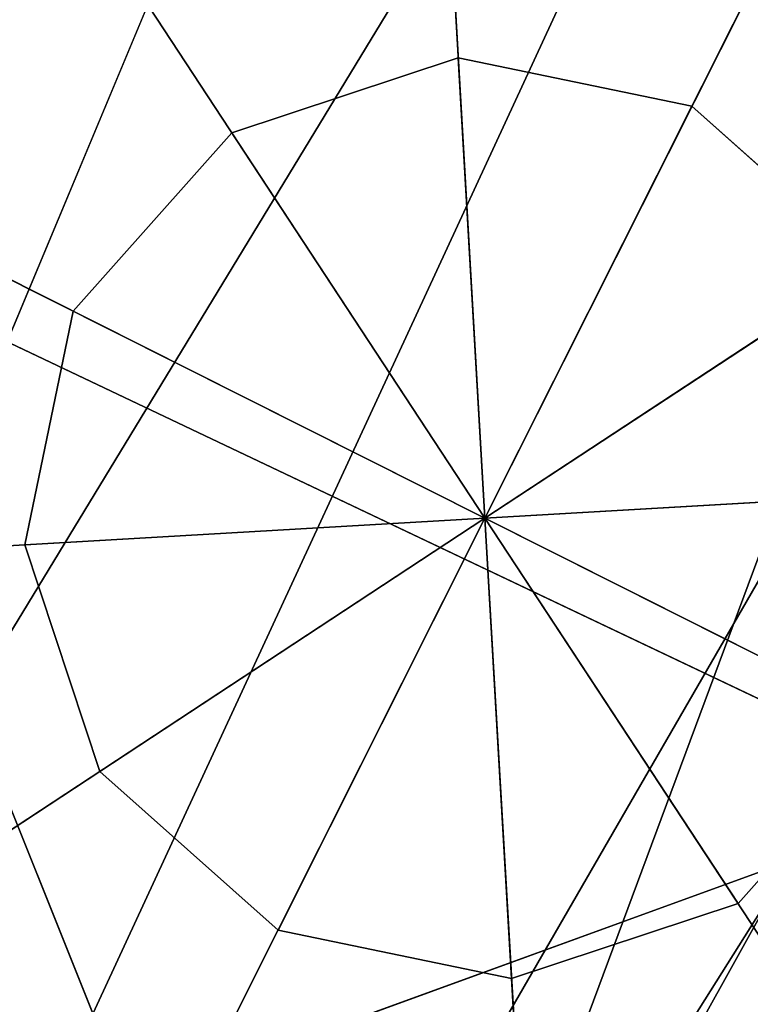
# Model space of a CAD drawing. Extents: x 420.2 to 475.6, y 0 to 55.
# Tile 205 of 256: x 449.8 to 450.6, y 31.4 to 32.5. Entities that reach past the tile are written whole.
import ezdxf

# ---------------------------------------------------------------- set-up
doc = ezdxf.new("R2010")
doc.units = 0
doc.header["$LTSCALE"] = 25.4
doc.layers.get('0').update_dxf_attribs({"color": 13, "linetype": 'CONTINUOUS'})

# ---------------------------------------------------------------- blocks, each defined once
blk = doc.blocks.new('EYE-L-8800-5455-5456-6841_')
at = {"color": 7}
for p, q in [((39.7196, 31.1882, 930.9923), (36.6748, 36.4575, 930.9923)), ((39.7196, 31.1882, 930.9923), (36.6748, 36.4575, 930.9923)), ((36.6748, 36.4575, 975.7923), (46.1469, 16.0057, 975.7923)), ((48.6844, 17.3848, 975.7923), (36.6748, 36.4575, 975.7923)), ((48.6844, 17.3848, 975.7923), (36.6748, 36.4575, 975.7923)), ((36.6748, 36.4575, 975.7923), (46.1469, 16.0057, 975.7923)), ((36.6748, 36.4575, 976.7923), (48.6844, 17.3848, 976.7923)), ((46.1469, 16.0057, 976.7923), (36.6748, 36.4575, 976.7923)), ((46.1469, 16.0057, 976.7923), (36.6748, 36.4575, 976.7923)), ((36.6748, 36.4575, 976.7923), (48.6844, 17.3848, 976.7923)), ((38.9204, 31.9902, 923.9923), (39.0071, 33.4876, 923.9923)), ((38.9204, 31.9902, 923.9923), (39.0071, 33.4876, 923.9923)), ((38.2467, 33.3304, 923.9923), (38.9204, 31.9902, 923.9923)), ((38.2467, 33.3304, 923.9923), (38.9204, 31.9902, 923.9923)), ((39.7442, 33.2437, 923.9923), (38.9204, 31.9902, 923.9923)), ((39.7442, 33.2437, 923.9923), (38.9204, 31.9902, 923.9923)), ((38.774, 33.2241, 111.1972), (38.1562, 31.682, 111.1972)), ((38.774, 33.2241, 111.1972), (38.1562, 31.682, 111.1972)), ((49.5137, 13.8486, 111.3072), (38.774, 33.2241, 111.3072)), ((49.5137, 13.8486, 111.3072), (38.774, 33.2241, 111.3072)), ((46.5172, 12.3924, 112.1072), (38.774, 33.2241, 112.1072)), ((46.5172, 12.3924, 112.1072), (38.774, 33.2241, 112.1072)), ((49.5137, 13.8486, 112.1072), (38.774, 33.2241, 112.1072)), ((49.5137, 13.8486, 112.1072), (38.774, 33.2241, 112.1072)), ((49.5137, 13.8486, 111.3072), (37.9717, 32.8272, 111.3072)), ((46.5172, 12.3924, 111.3072), (37.9717, 32.8272, 111.3072)), ((49.5137, 13.8486, 111.3072), (37.9717, 32.8272, 111.3072)), ((46.5172, 12.3924, 111.3072), (37.9717, 32.8272, 111.3072)), ((46.5172, 12.3924, 112.1072), (37.9717, 32.8272, 112.1072)), ((46.5172, 12.3924, 112.1072), (37.9717, 32.8272, 112.1072)), ((37.9717, 32.8272, 110.3972), (39.4417, 32.2928, 110.3972)), ((37.9717, 32.8272, 110.3972), (39.4417, 32.2928, 110.3972)), ((37.6669, 32.814, 923.9923), (38.9204, 31.9902, 923.9923)), ((37.6669, 32.814, 923.9923), (38.9204, 31.9902, 923.9923)), ((40.2606, 32.6638, 923.9923), (38.9204, 31.9902, 923.9923)), ((40.2606, 32.6638, 923.9923), (38.9204, 31.9902, 923.9923)), ((39.4417, 32.2928, 111.1972), (38.1562, 31.682, 111.1972)), ((38.1562, 31.682, 111.1972), (39.4417, 32.2928, 110.3972)), ((38.1562, 31.682, 111.1972), (39.4417, 32.2928, 110.3972)), ((38.1562, 31.682, 110.3972), (39.4417, 32.2928, 110.3972)), ((38.1562, 31.682, 110.3972), (39.4417, 32.2928, 110.3972)), ((39.4417, 32.2928, 111.1972), (38.1562, 31.682, 111.1972)), ((38.9204, 31.9902, 923.9923), (37.4229, 32.0768, 923.9923)), ((38.9204, 31.9902, 923.9923), (37.4229, 32.0768, 923.9923)), ((37.5802, 31.3165, 923.9923), (38.9204, 31.9902, 923.9923)), ((37.5802, 31.3165, 923.9923), (38.9204, 31.9902, 923.9923)), ((38.0966, 30.7366, 923.9923), (38.9204, 31.9902, 923.9923)), ((38.0966, 30.7366, 923.9923), (38.9204, 31.9902, 923.9923)), ((38.8338, 30.4927, 923.9923), (38.9204, 31.9902, 923.9923)), ((38.8338, 30.4927, 923.9923), (38.9204, 31.9902, 923.9923)), ((40.174, 31.1663, 923.9923), (38.9204, 31.9902, 923.9923)), ((38.9204, 31.9902, 923.9923), (40.4179, 31.9035, 923.9923)), ((40.174, 31.1663, 923.9923), (38.9204, 31.9902, 923.9923)), ((39.5941, 30.65, 923.9923), (38.9204, 31.9902, 923.9923)), ((39.5941, 30.65, 923.9923), (38.9204, 31.9902, 923.9923)), ((38.9204, 31.9902, 923.9923), (40.4179, 31.9035, 923.9923))]:
    blk.add_line(p, q, dxfattribs=at)
at = {"color": 0}
for p, q in [((38.9493, 32.4893, 925.9923), (38.6959, 32.4369, 924.9923)), ((38.6959, 32.4369, 924.9923), (38.9493, 32.4893, 924.9923)), ((38.9493, 32.4893, 925.9923), (38.6959, 32.4369, 924.9923)), ((38.9493, 32.4893, 925.9923), (38.6959, 32.4369, 925.9923)), ((38.6959, 32.4369, 924.9923), (38.9493, 32.4893, 924.9923)), ((38.9493, 32.4893, 925.9923), (38.6959, 32.4369, 925.9923)), ((38.9493, 32.4893, 924.9923), (38.9204, 31.9902, 924.9923)), ((38.9493, 32.4893, 924.9923), (38.9204, 31.9902, 924.9923)), ((38.9204, 31.9902, 925.9923), (38.9493, 32.4893, 925.9923)), ((38.9204, 31.9902, 925.9923), (38.9493, 32.4893, 925.9923)), ((39.195, 32.408, 925.9923), (38.9493, 32.4893, 924.9923)), ((38.9493, 32.4893, 924.9923), (39.195, 32.408, 924.9923)), ((39.195, 32.408, 925.9923), (38.9493, 32.4893, 924.9923)), ((39.195, 32.408, 925.9923), (38.9493, 32.4893, 925.9923)), ((38.9493, 32.4893, 925.9923), (38.9493, 32.4893, 924.9923)), ((38.9493, 32.4893, 925.9923), (38.9493, 32.4893, 924.9923)), ((38.9493, 32.4893, 924.9923), (39.195, 32.408, 924.9923)), ((39.195, 32.408, 925.9923), (38.9493, 32.4893, 925.9923)), ((38.6959, 32.4369, 925.9923), (38.5026, 32.2648, 924.9923)), ((38.5026, 32.2648, 924.9923), (38.6959, 32.4369, 924.9923)), ((38.6959, 32.4369, 925.9923), (38.5026, 32.2648, 924.9923)), ((38.6959, 32.4369, 925.9923), (38.5026, 32.2648, 925.9923)), ((38.5026, 32.2648, 924.9923), (38.6959, 32.4369, 924.9923)), ((38.6959, 32.4369, 925.9923), (38.5026, 32.2648, 925.9923)), ((38.6959, 32.4369, 925.9923), (38.6959, 32.4369, 924.9923)), ((38.6959, 32.4369, 925.9923), (38.6959, 32.4369, 924.9923)), ((38.6959, 32.4369, 924.9923), (38.9204, 31.9902, 924.9923)), ((38.6959, 32.4369, 924.9923), (38.9204, 31.9902, 924.9923)), ((38.6959, 32.4369, 925.9923), (38.9204, 31.9902, 925.9923)), ((38.6959, 32.4369, 925.9923), (38.9204, 31.9902, 925.9923)), ((38.9204, 31.9902, 924.9923), (39.195, 32.408, 924.9923)), ((38.9204, 31.9902, 924.9923), (39.195, 32.408, 924.9923)), ((39.195, 32.408, 925.9923), (38.9204, 31.9902, 925.9923)), ((39.195, 32.408, 925.9923), (38.9204, 31.9902, 925.9923)), ((39.3672, 32.2147, 925.9923), (39.195, 32.408, 924.9923)), ((39.195, 32.408, 924.9923), (39.3672, 32.2147, 924.9923)), ((39.3672, 32.2147, 925.9923), (39.195, 32.408, 924.9923)), ((39.3672, 32.2147, 925.9923), (39.195, 32.408, 925.9923)), ((39.195, 32.408, 925.9923), (39.195, 32.408, 924.9923)), ((39.195, 32.408, 925.9923), (39.195, 32.408, 924.9923)), ((39.195, 32.408, 924.9923), (39.3672, 32.2147, 924.9923)), ((39.3672, 32.2147, 925.9923), (39.195, 32.408, 925.9923)), ((38.5026, 32.2648, 925.9923), (38.4213, 32.019, 924.9923)), ((38.4213, 32.019, 924.9923), (38.5026, 32.2648, 924.9923)), ((38.5026, 32.2648, 925.9923), (38.4213, 32.019, 924.9923)), ((38.5026, 32.2648, 925.9923), (38.4213, 32.019, 925.9923)), ((38.4213, 32.019, 924.9923), (38.5026, 32.2648, 924.9923)), ((38.5026, 32.2648, 925.9923), (38.4213, 32.019, 925.9923)), ((38.5026, 32.2648, 925.9923), (38.5026, 32.2648, 924.9923)), ((38.5026, 32.2648, 925.9923), (38.5026, 32.2648, 924.9923)), ((38.5026, 32.2648, 924.9923), (38.9204, 31.9902, 924.9923)), ((38.5026, 32.2648, 924.9923), (38.9204, 31.9902, 924.9923)), ((38.5026, 32.2648, 925.9923), (38.9204, 31.9902, 925.9923)), ((38.5026, 32.2648, 925.9923), (38.9204, 31.9902, 925.9923)), ((39.3672, 32.2147, 924.9923), (38.9204, 31.9902, 924.9923)), ((39.3672, 32.2147, 924.9923), (38.9204, 31.9902, 924.9923)), ((39.3672, 32.2147, 925.9923), (38.9204, 31.9902, 925.9923)), ((39.3672, 32.2147, 925.9923), (38.9204, 31.9902, 925.9923)), ((38.4213, 32.019, 925.9923), (38.4213, 32.019, 924.9923)), ((38.4213, 32.019, 925.9923), (38.4213, 32.019, 924.9923)), ((38.4213, 32.019, 925.9923), (38.4737, 31.7656, 924.9923)), ((38.4737, 31.7656, 924.9923), (38.4213, 32.019, 924.9923)), ((38.4213, 32.019, 925.9923), (38.4737, 31.7656, 924.9923)), ((38.4213, 32.019, 925.9923), (38.4737, 31.7656, 925.9923)), ((38.4213, 32.019, 924.9923), (38.9204, 31.9902, 924.9923)), ((38.4213, 32.019, 924.9923), (38.9204, 31.9902, 924.9923)), ((38.4737, 31.7656, 924.9923), (38.4213, 32.019, 924.9923)), ((38.9204, 31.9902, 925.9923), (38.4213, 32.019, 925.9923)), ((38.4213, 32.019, 925.9923), (38.4737, 31.7656, 925.9923)), ((38.9204, 31.9902, 925.9923), (38.4213, 32.019, 925.9923)), ((38.4737, 31.7656, 924.9923), (38.9204, 31.9902, 924.9923)), ((38.4737, 31.7656, 924.9923), (38.9204, 31.9902, 924.9923)), ((38.4737, 31.7656, 925.9923), (38.9204, 31.9902, 925.9923)), ((38.4737, 31.7656, 925.9923), (38.9204, 31.9902, 925.9923)), ((38.9204, 31.9902, 924.9923), (38.6458, 31.5723, 924.9923)), ((38.9204, 31.9902, 924.9923), (38.6458, 31.5723, 924.9923)), ((38.6458, 31.5723, 925.9923), (38.9204, 31.9902, 925.9923)), ((38.6458, 31.5723, 925.9923), (38.9204, 31.9902, 925.9923)), ((38.8915, 31.491, 924.9923), (38.9204, 31.9902, 924.9923)), ((38.8915, 31.491, 924.9923), (38.9204, 31.9902, 924.9923)), ((38.8915, 31.491, 925.9923), (38.9204, 31.9902, 925.9923)), ((38.8915, 31.491, 925.9923), (38.9204, 31.9902, 925.9923)), ((39.4196, 31.9613, 924.9923), (38.9204, 31.9902, 924.9923)), ((38.9204, 31.9902, 924.9923), (39.3383, 31.7156, 924.9923)), ((39.4196, 31.9613, 924.9923), (38.9204, 31.9902, 924.9923)), ((39.145, 31.5434, 924.9923), (38.9204, 31.9902, 924.9923)), ((39.145, 31.5434, 924.9923), (38.9204, 31.9902, 924.9923)), ((38.9204, 31.9902, 924.9923), (39.3383, 31.7156, 924.9923)), ((39.3383, 31.7156, 925.9923), (38.9204, 31.9902, 925.9923)), ((38.9204, 31.9902, 925.9923), (39.4196, 31.9613, 925.9923)), ((39.3383, 31.7156, 925.9923), (38.9204, 31.9902, 925.9923)), ((39.145, 31.5434, 925.9923), (38.9204, 31.9902, 925.9923)), ((39.145, 31.5434, 925.9923), (38.9204, 31.9902, 925.9923)), ((38.9204, 31.9902, 925.9923), (39.4196, 31.9613, 925.9923)), ((38.4737, 31.7656, 925.9923), (38.4737, 31.7656, 924.9923)), ((38.4737, 31.7656, 925.9923), (38.4737, 31.7656, 924.9923)), ((38.4737, 31.7656, 925.9923), (38.6458, 31.5723, 924.9923)), ((38.6458, 31.5723, 924.9923), (38.4737, 31.7656, 924.9923)), ((38.4737, 31.7656, 925.9923), (38.6458, 31.5723, 924.9923)), ((38.4737, 31.7656, 925.9923), (38.6458, 31.5723, 925.9923)), ((38.6458, 31.5723, 924.9923), (38.4737, 31.7656, 924.9923)), ((38.4737, 31.7656, 925.9923), (38.6458, 31.5723, 925.9923)), ((39.145, 31.5434, 925.9923), (39.3383, 31.7156, 924.9923)), ((39.3383, 31.7156, 924.9923), (39.145, 31.5434, 924.9923)), ((39.145, 31.5434, 925.9923), (39.3383, 31.7156, 924.9923)), ((39.145, 31.5434, 925.9923), (39.3383, 31.7156, 925.9923)), ((39.3383, 31.7156, 924.9923), (39.145, 31.5434, 924.9923)), ((39.145, 31.5434, 925.9923), (39.3383, 31.7156, 925.9923)), ((38.6458, 31.5723, 925.9923), (38.6458, 31.5723, 924.9923)), ((38.6458, 31.5723, 925.9923), (38.6458, 31.5723, 924.9923)), ((38.6458, 31.5723, 925.9923), (38.8915, 31.491, 924.9923)), ((38.8915, 31.491, 924.9923), (38.6458, 31.5723, 924.9923)), ((38.6458, 31.5723, 925.9923), (38.8915, 31.491, 924.9923)), ((38.6458, 31.5723, 925.9923), (38.8915, 31.491, 925.9923)), ((38.8915, 31.491, 924.9923), (38.6458, 31.5723, 924.9923)), ((38.6458, 31.5723, 925.9923), (38.8915, 31.491, 925.9923)), ((38.8915, 31.491, 925.9923), (39.145, 31.5434, 924.9923)), ((39.145, 31.5434, 924.9923), (38.8915, 31.491, 924.9923)), ((38.8915, 31.491, 925.9923), (39.145, 31.5434, 924.9923)), ((38.8915, 31.491, 925.9923), (39.145, 31.5434, 925.9923)), ((39.145, 31.5434, 924.9923), (38.8915, 31.491, 924.9923)), ((38.8915, 31.491, 925.9923), (39.145, 31.5434, 925.9923)), ((39.145, 31.5434, 924.9923), (39.145, 31.5434, 925.9923)), ((39.145, 31.5434, 924.9923), (39.145, 31.5434, 925.9923)), ((38.8915, 31.491, 925.9923), (38.8915, 31.491, 924.9923)), ((38.8915, 31.491, 925.9923), (38.8915, 31.491, 924.9923))]:
    blk.add_line(p, q, dxfattribs=at)
at = {"color": 7}
mesh = blk.add_polyface(dxfattribs=at)
corners = [(41.7606, 33.1152, 930.9923), (36.6748, 36.4575, 930.9923), (40.8527, 32.0324, 930.9923)]
mesh.append_faces([[corners[k] for k in face] for face in [(0, 1, 2)]], dxfattribs={"color": 7})
mesh = blk.add_polyface(dxfattribs=at)
corners = [(38.4224, 30.628, 930.9923), (36.6748, 36.4575, 930.9923), (37.0309, 30.3821, 930.9923)]
mesh.append_faces([[corners[k] for k in face] for face in [(0, 1, 2)]], dxfattribs={"color": 7})
mesh = blk.add_polyface(dxfattribs=at)
corners = [(39.7196, 31.1882, 930.9923), (36.6748, 36.4575, 930.9923), (38.4224, 30.628, 930.9923)]
mesh.append_faces([[corners[k] for k in face] for face in [(0, 1, 2)]], dxfattribs={"color": 7})
mesh = blk.add_polyface(dxfattribs=at)
corners = [(40.8527, 32.0324, 930.9923), (36.6748, 36.4575, 930.9923), (39.7196, 31.1882, 930.9923)]
mesh.append_faces([[corners[k] for k in face] for face in [(0, 1, 2)]], dxfattribs={"color": 7})
mesh = blk.add_polyface(dxfattribs=at)
corners = [(46.1469, 16.0057, 975.7923), (43.4538, 14.9623, 975.7923), (36.6748, 36.4575, 975.7923)]
mesh.append_faces([[corners[k] for k in face] for face in [(0, 1, 2)]], dxfattribs={"color": 7})
mesh = blk.add_polyface(dxfattribs=at)
corners = [(43.4538, 14.9623, 975.7923), (40.6494, 14.2719, 975.7923), (36.6748, 36.4575, 975.7923)]
mesh.append_faces([[corners[k] for k in face] for face in [(0, 1, 2)]], dxfattribs={"color": 7})
mesh = blk.add_polyface(dxfattribs=at)
corners = [(40.6494, 14.2719, 975.7923), (37.7797, 13.9458, 975.7923), (36.6748, 36.4575, 975.7923)]
mesh.append_faces([[corners[k] for k in face] for face in [(0, 1, 2)]], dxfattribs={"color": 7})
mesh = blk.add_polyface(dxfattribs=at)
corners = [(53.1295, 21.0549, 975.7923), (51.0248, 19.0772, 975.7923), (36.6748, 36.4575, 975.7923)]
mesh.append_faces([[corners[k] for k in face] for face in [(0, 1, 2)]], dxfattribs={"color": 7})
mesh = blk.add_polyface(dxfattribs=at)
corners = [(51.0248, 19.0772, 975.7923), (48.6844, 17.3848, 975.7923), (36.6748, 36.4575, 975.7923)]
mesh.append_faces([[corners[k] for k in face] for face in [(0, 1, 2)]], dxfattribs={"color": 7})
mesh = blk.add_polyface(dxfattribs=at)
corners = [(48.6844, 17.3848, 975.7923), (46.1469, 16.0057, 975.7923), (36.6748, 36.4575, 975.7923)]
mesh.append_faces([[corners[k] for k in face] for face in [(0, 1, 2)]], dxfattribs={"color": 7})
mesh = blk.add_polyface(dxfattribs=at)
corners = [(57.7071, 28.3555, 975.7923), (56.4983, 25.7325, 975.7923), (36.6748, 36.4575, 975.7923)]
mesh.append_faces([[corners[k] for k in face] for face in [(0, 1, 2)]], dxfattribs={"color": 7})
mesh = blk.add_polyface(dxfattribs=at)
corners = [(56.4983, 25.7325, 975.7923), (54.9641, 23.2855, 975.7923), (36.6748, 36.4575, 975.7923)]
mesh.append_faces([[corners[k] for k in face] for face in [(0, 1, 2)]], dxfattribs={"color": 7})
mesh = blk.add_polyface(dxfattribs=at)
corners = [(54.9641, 23.2855, 975.7923), (53.1295, 21.0549, 975.7923), (36.6748, 36.4575, 975.7923)]
mesh.append_faces([[corners[k] for k in face] for face in [(0, 1, 2)]], dxfattribs={"color": 7})
mesh = blk.add_polyface(dxfattribs=at)
corners = [(59.0743, 33.9554, 975.7923), (58.5704, 31.1115, 975.7923), (36.6748, 36.4575, 975.7923)]
mesh.append_faces([[corners[k] for k in face] for face in [(0, 1, 2)]], dxfattribs={"color": 7})
mesh = blk.add_polyface(dxfattribs=at)
corners = [(58.5704, 31.1115, 975.7923), (57.7071, 28.3555, 975.7923), (36.6748, 36.4575, 975.7923)]
mesh.append_faces([[corners[k] for k in face] for face in [(0, 1, 2)]], dxfattribs={"color": 7})
mesh = blk.add_polyface(dxfattribs=at)
corners = [(59.0743, 33.9554, 976.7923), (36.6748, 36.4575, 976.7923), (58.5704, 31.1115, 976.7923)]
mesh.append_faces([[corners[k] for k in face] for face in [(0, 1, 2)]], dxfattribs={"color": 7})
mesh = blk.add_polyface(dxfattribs=at)
corners = [(56.4983, 25.7325, 976.7923), (36.6748, 36.4575, 976.7923), (54.9641, 23.2855, 976.7923)]
mesh.append_faces([[corners[k] for k in face] for face in [(0, 1, 2)]], dxfattribs={"color": 7})
mesh = blk.add_polyface(dxfattribs=at)
corners = [(57.7071, 28.3555, 976.7923), (36.6748, 36.4575, 976.7923), (56.4983, 25.7325, 976.7923)]
mesh.append_faces([[corners[k] for k in face] for face in [(0, 1, 2)]], dxfattribs={"color": 7})
mesh = blk.add_polyface(dxfattribs=at)
corners = [(58.5704, 31.1115, 976.7923), (36.6748, 36.4575, 976.7923), (57.7071, 28.3555, 976.7923)]
mesh.append_faces([[corners[k] for k in face] for face in [(0, 1, 2)]], dxfattribs={"color": 7})
mesh = blk.add_polyface(dxfattribs=at)
corners = [(51.0248, 19.0772, 976.7923), (36.6748, 36.4575, 976.7923), (48.6844, 17.3848, 976.7923)]
mesh.append_faces([[corners[k] for k in face] for face in [(0, 1, 2)]], dxfattribs={"color": 7})
mesh = blk.add_polyface(dxfattribs=at)
corners = [(53.1295, 21.0549, 976.7923), (36.6748, 36.4575, 976.7923), (51.0248, 19.0772, 976.7923)]
mesh.append_faces([[corners[k] for k in face] for face in [(0, 1, 2)]], dxfattribs={"color": 7})
mesh = blk.add_polyface(dxfattribs=at)
corners = [(54.9641, 23.2855, 976.7923), (36.6748, 36.4575, 976.7923), (53.1295, 21.0549, 976.7923)]
mesh.append_faces([[corners[k] for k in face] for face in [(0, 1, 2)]], dxfattribs={"color": 7})
mesh = blk.add_polyface(dxfattribs=at)
corners = [(43.4538, 14.9623, 976.7923), (36.6748, 36.4575, 976.7923), (40.6494, 14.2719, 976.7923)]
mesh.append_faces([[corners[k] for k in face] for face in [(0, 1, 2)]], dxfattribs={"color": 7})
mesh = blk.add_polyface(dxfattribs=at)
corners = [(46.1469, 16.0057, 976.7923), (36.6748, 36.4575, 976.7923), (43.4538, 14.9623, 976.7923)]
mesh.append_faces([[corners[k] for k in face] for face in [(0, 1, 2)]], dxfattribs={"color": 7})
mesh = blk.add_polyface(dxfattribs=at)
corners = [(48.6844, 17.3848, 976.7923), (36.6748, 36.4575, 976.7923), (46.1469, 16.0057, 976.7923)]
mesh.append_faces([[corners[k] for k in face] for face in [(0, 1, 2)]], dxfattribs={"color": 7})
mesh = blk.add_polyface(dxfattribs=at)
corners = [(40.6494, 14.2719, 976.7923), (36.6748, 36.4575, 976.7923), (37.7797, 13.9458, 976.7923)]
mesh.append_faces([[corners[k] for k in face] for face in [(0, 1, 2)]], dxfattribs={"color": 7})
mesh = blk.add_polyface(dxfattribs=at)
corners = [(52.2995, 15.676, 111.3072), (38.774, 33.2241, 111.3072), (39.463, 33.7954, 111.3072)]
mesh.append_faces([[corners[k] for k in face] for face in [(0, 1, 2)]], dxfattribs={"color": 7})
mesh = blk.add_polyface(dxfattribs=at)
corners = [(52.2995, 15.676, 112.1072), (39.463, 33.7954, 112.1072), (38.774, 33.2241, 112.1072)]
mesh.append_faces([[corners[k] for k in face] for face in [(0, 1, 2)]], dxfattribs={"color": 7})
mesh = blk.add_polyface(dxfattribs=at)
corners = [(39.463, 33.7954, 111.1972), (38.774, 33.2241, 111.1972), (39.4417, 32.2928, 111.1972)]
mesh.append_faces([[corners[k] for k in face] for face in [(0, 1, 2)]], dxfattribs={"color": 7})
mesh = blk.add_polyface(dxfattribs=at)
corners = [(39.0071, 33.4876, 923.9923), (38.9204, 31.9902, 923.9923), (38.2467, 33.3304, 923.9923)]
mesh.append_faces([[corners[k] for k in face] for face in [(0, 1, 2)]], dxfattribs={"color": 7})
mesh = blk.add_polyface(dxfattribs=at)
corners = [(39.7442, 33.2437, 923.9923), (38.9204, 31.9902, 923.9923), (39.0071, 33.4876, 923.9923)]
mesh.append_faces([[corners[k] for k in face] for face in [(0, 1, 2)]], dxfattribs={"color": 7})
mesh = blk.add_polyface(dxfattribs=at)
corners = [(38.9204, 31.9902, 923.9923), (37.6669, 32.814, 923.9923), (38.2467, 33.3304, 923.9923)]
mesh.append_faces([[corners[k] for k in face] for face in [(0, 1, 2)]], dxfattribs={"color": 7})
mesh = blk.add_polyface(dxfattribs=at)
corners = [(40.5029, 33.241, 110.3972), (39.4417, 32.2928, 110.3972), (38.774, 33.2241, 110.3972)]
mesh.append_faces([[corners[k] for k in face] for face in [(0, 1, 2)]], dxfattribs={"color": 7})
mesh = blk.add_polyface(dxfattribs=at)
corners = [(40.2606, 32.6638, 923.9923), (38.9204, 31.9902, 923.9923), (39.7442, 33.2437, 923.9923)]
mesh.append_faces([[corners[k] for k in face] for face in [(0, 1, 2)]], dxfattribs={"color": 7})
mesh = blk.add_polyface(dxfattribs=at)
corners = [(49.5137, 13.8486, 111.3072), (37.9717, 32.8272, 111.3072), (38.774, 33.2241, 111.3072)]
mesh.append_faces([[corners[k] for k in face] for face in [(0, 1, 2)]], dxfattribs={"color": 7})
mesh = blk.add_polyface(dxfattribs=at)
corners = [(46.5172, 12.3924, 112.1072), (38.774, 33.2241, 112.1072), (37.9717, 32.8272, 112.1072)]
mesh.append_faces([[corners[k] for k in face] for face in [(0, 1, 2)]], dxfattribs={"color": 7})
mesh = blk.add_polyface(dxfattribs=at)
corners = [(39.4417, 32.2928, 110.3972), (37.9717, 32.8272, 110.3972), (38.774, 33.2241, 110.3972)]
mesh.append_faces([[corners[k] for k in face] for face in [(0, 1, 2)]], dxfattribs={"color": 7})
mesh = blk.add_polyface(dxfattribs=at)
corners = [(38.774, 33.2241, 111.1972), (37.9717, 32.8272, 111.1972), (38.1562, 31.682, 111.1972)]
mesh.append_faces([[corners[k] for k in face] for face in [(0, 1, 2)]], dxfattribs={"color": 7})
mesh = blk.add_polyface(dxfattribs=at)
corners = [(39.4417, 32.2928, 111.1972), (38.774, 33.2241, 111.1972), (38.1562, 31.682, 111.1972)]
mesh.append_faces([[corners[k] for k in face] for face in [(0, 1, 2)]], dxfattribs={"color": 7})
mesh = blk.add_polyface(dxfattribs=at)
corners = [(52.2995, 15.676, 111.3072), (49.5137, 13.8486, 111.3072), (38.774, 33.2241, 111.3072)]
mesh.append_faces([[corners[k] for k in face] for face in [(0, 1, 2)]], dxfattribs={"color": 7})
mesh = blk.add_polyface(dxfattribs=at)
corners = [(49.5137, 13.8486, 112.1072), (38.774, 33.2241, 112.1072), (46.5172, 12.3924, 112.1072)]
mesh.append_faces([[corners[k] for k in face] for face in [(0, 1, 2)]], dxfattribs={"color": 7})
mesh = blk.add_polyface(dxfattribs=at)
corners = [(52.2995, 15.676, 112.1072), (38.774, 33.2241, 112.1072), (49.5137, 13.8486, 112.1072)]
mesh.append_faces([[corners[k] for k in face] for face in [(0, 1, 2)]], dxfattribs={"color": 7})
mesh = blk.add_polyface(dxfattribs=at)
corners = [(43.359, 11.3314, 111.3072), (37.0996, 32.626, 111.3072), (37.9717, 32.8272, 111.3072)]
mesh.append_faces([[corners[k] for k in face] for face in [(0, 1, 2)]], dxfattribs={"color": 7})
mesh = blk.add_polyface(dxfattribs=at)
corners = [(43.359, 11.3314, 112.1072), (37.9717, 32.8272, 112.1072), (37.0996, 32.626, 112.1072)]
mesh.append_faces([[corners[k] for k in face] for face in [(0, 1, 2)]], dxfattribs={"color": 7})
mesh = blk.add_polyface(dxfattribs=at)
corners = [(49.5137, 13.8486, 111.3072), (46.5172, 12.3924, 111.3072), (37.9717, 32.8272, 111.3072)]
mesh.append_faces([[corners[k] for k in face] for face in [(0, 1, 2)]], dxfattribs={"color": 7})
mesh = blk.add_polyface(dxfattribs=at)
corners = [(46.5172, 12.3924, 111.3072), (43.359, 11.3314, 111.3072), (37.9717, 32.8272, 111.3072)]
mesh.append_faces([[corners[k] for k in face] for face in [(0, 1, 2)]], dxfattribs={"color": 7})
mesh = blk.add_polyface(dxfattribs=at)
corners = [(46.5172, 12.3924, 112.1072), (37.9717, 32.8272, 112.1072), (43.359, 11.3314, 112.1072)]
mesh.append_faces([[corners[k] for k in face] for face in [(0, 1, 2)]], dxfattribs={"color": 7})
mesh = blk.add_polyface(dxfattribs=at)
corners = [(39.4417, 32.2928, 110.3972), (38.1562, 31.682, 110.3972), (37.9717, 32.8272, 110.3972)]
mesh.append_faces([[corners[k] for k in face] for face in [(0, 1, 2)]], dxfattribs={"color": 7})
mesh = blk.add_polyface(dxfattribs=at)
corners = [(38.9204, 31.9902, 923.9923), (37.4229, 32.0768, 923.9923), (37.6669, 32.814, 923.9923)]
mesh.append_faces([[corners[k] for k in face] for face in [(0, 1, 2)]], dxfattribs={"color": 7})
mesh = blk.add_polyface(dxfattribs=at)
corners = [(40.4179, 31.9035, 923.9923), (38.9204, 31.9902, 923.9923), (40.2606, 32.6638, 923.9923)]
mesh.append_faces([[corners[k] for k in face] for face in [(0, 1, 2)]], dxfattribs={"color": 7})
mesh = blk.add_polyface(dxfattribs=at)
corners = [(40.0911, 10.6829, 111.3072), (36.767, 10.4577, 111.3072), (37.0996, 32.626, 111.3072)]
mesh.append_faces([[corners[k] for k in face] for face in [(0, 1, 2)]], dxfattribs={"color": 7})
mesh = blk.add_polyface(dxfattribs=at)
corners = [(40.0911, 10.6829, 112.1072), (37.0996, 32.626, 112.1072), (36.767, 10.4577, 112.1072)]
mesh.append_faces([[corners[k] for k in face] for face in [(0, 1, 2)]], dxfattribs={"color": 7})
mesh = blk.add_polyface(dxfattribs=at)
corners = [(43.359, 11.3314, 111.3072), (40.0911, 10.6829, 111.3072), (37.0996, 32.626, 111.3072)]
mesh.append_faces([[corners[k] for k in face] for face in [(0, 1, 2)]], dxfattribs={"color": 7})
mesh = blk.add_polyface(dxfattribs=at)
corners = [(43.359, 11.3314, 112.1072), (37.0996, 32.626, 112.1072), (40.0911, 10.6829, 112.1072)]
mesh.append_faces([[corners[k] for k in face] for face in [(0, 1, 2)]], dxfattribs={"color": 7})
at = {"color": 0}
mesh = blk.add_polyface(dxfattribs=at)
corners = [(38.9493, 32.4893, 925.9923), (38.6959, 32.4369, 924.9923), (38.9493, 32.4893, 924.9923)]
mesh.append_faces([[corners[k] for k in face] for face in [(0, 1, 2)]], dxfattribs={"color": 0})
mesh = blk.add_polyface(dxfattribs=at)
corners = [(38.6959, 32.4369, 925.9923), (38.6959, 32.4369, 924.9923), (38.9493, 32.4893, 925.9923)]
mesh.append_faces([[corners[k] for k in face] for face in [(0, 1, 2)]], dxfattribs={"color": 0})
mesh = blk.add_polyface(dxfattribs=at)
corners = [(38.9493, 32.4893, 924.9923), (38.6959, 32.4369, 924.9923), (38.9204, 31.9902, 924.9923)]
mesh.append_faces([[corners[k] for k in face] for face in [(0, 1, 2)]], dxfattribs={"color": 0})
mesh = blk.add_polyface(dxfattribs=at)
corners = [(38.9493, 32.4893, 925.9923), (38.9204, 31.9902, 925.9923), (38.6959, 32.4369, 925.9923)]
mesh.append_faces([[corners[k] for k in face] for face in [(0, 1, 2)]], dxfattribs={"color": 0})
mesh = blk.add_polyface(dxfattribs=at)
corners = [(39.195, 32.408, 924.9923), (38.9493, 32.4893, 924.9923), (38.9204, 31.9902, 924.9923)]
mesh.append_faces([[corners[k] for k in face] for face in [(0, 1, 2)]], dxfattribs={"color": 0})
mesh = blk.add_polyface(dxfattribs=at)
corners = [(39.195, 32.408, 925.9923), (38.9204, 31.9902, 925.9923), (38.9493, 32.4893, 925.9923)]
mesh.append_faces([[corners[k] for k in face] for face in [(0, 1, 2)]], dxfattribs={"color": 0})
mesh = blk.add_polyface(dxfattribs=at)
corners = [(39.195, 32.408, 925.9923), (38.9493, 32.4893, 924.9923), (39.195, 32.408, 924.9923)]
mesh.append_faces([[corners[k] for k in face] for face in [(0, 1, 2)]], dxfattribs={"color": 0})
mesh = blk.add_polyface(dxfattribs=at)
corners = [(38.9493, 32.4893, 925.9923), (38.9493, 32.4893, 924.9923), (39.195, 32.408, 925.9923)]
mesh.append_faces([[corners[k] for k in face] for face in [(0, 1, 2)]], dxfattribs={"color": 0})
mesh = blk.add_polyface(dxfattribs=at)
corners = [(38.6959, 32.4369, 925.9923), (38.5026, 32.2648, 924.9923), (38.6959, 32.4369, 924.9923)]
mesh.append_faces([[corners[k] for k in face] for face in [(0, 1, 2)]], dxfattribs={"color": 0})
mesh = blk.add_polyface(dxfattribs=at)
corners = [(38.5026, 32.2648, 925.9923), (38.5026, 32.2648, 924.9923), (38.6959, 32.4369, 925.9923)]
mesh.append_faces([[corners[k] for k in face] for face in [(0, 1, 2)]], dxfattribs={"color": 0})
mesh = blk.add_polyface(dxfattribs=at)
corners = [(38.9204, 31.9902, 924.9923), (38.6959, 32.4369, 924.9923), (38.5026, 32.2648, 924.9923)]
mesh.append_faces([[corners[k] for k in face] for face in [(0, 1, 2)]], dxfattribs={"color": 0})
mesh = blk.add_polyface(dxfattribs=at)
corners = [(38.9204, 31.9902, 925.9923), (38.5026, 32.2648, 925.9923), (38.6959, 32.4369, 925.9923)]
mesh.append_faces([[corners[k] for k in face] for face in [(0, 1, 2)]], dxfattribs={"color": 0})
mesh = blk.add_polyface(dxfattribs=at)
corners = [(39.3672, 32.2147, 924.9923), (39.195, 32.408, 924.9923), (38.9204, 31.9902, 924.9923)]
mesh.append_faces([[corners[k] for k in face] for face in [(0, 1, 2)]], dxfattribs={"color": 0})
mesh = blk.add_polyface(dxfattribs=at)
corners = [(39.3672, 32.2147, 925.9923), (38.9204, 31.9902, 925.9923), (39.195, 32.408, 925.9923)]
mesh.append_faces([[corners[k] for k in face] for face in [(0, 1, 2)]], dxfattribs={"color": 0})
mesh = blk.add_polyface(dxfattribs=at)
corners = [(39.195, 32.408, 924.9923), (39.3672, 32.2147, 924.9923), (39.3672, 32.2147, 925.9923)]
mesh.append_faces([[corners[k] for k in face] for face in [(0, 1, 2)]], dxfattribs={"color": 0})
mesh = blk.add_polyface(dxfattribs=at)
corners = [(39.195, 32.408, 925.9923), (39.195, 32.408, 924.9923), (39.3672, 32.2147, 925.9923)]
mesh.append_faces([[corners[k] for k in face] for face in [(0, 1, 2)]], dxfattribs={"color": 0})
at = {"color": 7}
mesh = blk.add_polyface(dxfattribs=at)
corners = [(38.1562, 31.682, 111.1972), (39.4417, 32.2928, 110.3972), (39.4417, 32.2928, 111.1972)]
mesh.append_faces([[corners[k] for k in face] for face in [(0, 1, 2)]], dxfattribs={"color": 7})
mesh = blk.add_polyface(dxfattribs=at)
corners = [(38.1562, 31.682, 111.1972), (38.1562, 31.682, 110.3972), (39.4417, 32.2928, 110.3972)]
mesh.append_faces([[corners[k] for k in face] for face in [(0, 1, 2)]], dxfattribs={"color": 7})
at = {"color": 0}
mesh = blk.add_polyface(dxfattribs=at)
corners = [(38.5026, 32.2648, 925.9923), (38.4213, 32.019, 924.9923), (38.5026, 32.2648, 924.9923)]
mesh.append_faces([[corners[k] for k in face] for face in [(0, 1, 2)]], dxfattribs={"color": 0})
mesh = blk.add_polyface(dxfattribs=at)
corners = [(38.5026, 32.2648, 925.9923), (38.4213, 32.019, 925.9923), (38.4213, 32.019, 924.9923)]
mesh.append_faces([[corners[k] for k in face] for face in [(0, 1, 2)]], dxfattribs={"color": 0})
mesh = blk.add_polyface(dxfattribs=at)
corners = [(38.9204, 31.9902, 924.9923), (38.5026, 32.2648, 924.9923), (38.4213, 32.019, 924.9923)]
mesh.append_faces([[corners[k] for k in face] for face in [(0, 1, 2)]], dxfattribs={"color": 0})
mesh = blk.add_polyface(dxfattribs=at)
corners = [(38.9204, 31.9902, 925.9923), (38.4213, 32.019, 925.9923), (38.5026, 32.2648, 925.9923)]
mesh.append_faces([[corners[k] for k in face] for face in [(0, 1, 2)]], dxfattribs={"color": 0})
mesh = blk.add_polyface(dxfattribs=at)
corners = [(39.4196, 31.9613, 924.9923), (39.3672, 32.2147, 924.9923), (38.9204, 31.9902, 924.9923)]
mesh.append_faces([[corners[k] for k in face] for face in [(0, 1, 2)]], dxfattribs={"color": 0})
mesh = blk.add_polyface(dxfattribs=at)
corners = [(39.4196, 31.9613, 925.9923), (38.9204, 31.9902, 925.9923), (39.3672, 32.2147, 925.9923)]
mesh.append_faces([[corners[k] for k in face] for face in [(0, 1, 2)]], dxfattribs={"color": 0})
at = {"color": 7}
mesh = blk.add_polyface(dxfattribs=at)
corners = [(38.9204, 31.9902, 923.9923), (37.5802, 31.3165, 923.9923), (37.4229, 32.0768, 923.9923)]
mesh.append_faces([[corners[k] for k in face] for face in [(0, 1, 2)]], dxfattribs={"color": 7})
at = {"color": 0}
mesh = blk.add_polyface(dxfattribs=at)
corners = [(38.4213, 32.019, 925.9923), (38.4737, 31.7656, 924.9923), (38.4213, 32.019, 924.9923)]
mesh.append_faces([[corners[k] for k in face] for face in [(0, 1, 2)]], dxfattribs={"color": 0})
mesh = blk.add_polyface(dxfattribs=at)
corners = [(38.4213, 32.019, 925.9923), (38.4737, 31.7656, 925.9923), (38.4737, 31.7656, 924.9923)]
mesh.append_faces([[corners[k] for k in face] for face in [(0, 1, 2)]], dxfattribs={"color": 0})
mesh = blk.add_polyface(dxfattribs=at)
corners = [(38.9204, 31.9902, 924.9923), (38.4213, 32.019, 924.9923), (38.4737, 31.7656, 924.9923)]
mesh.append_faces([[corners[k] for k in face] for face in [(0, 1, 2)]], dxfattribs={"color": 0})
mesh = blk.add_polyface(dxfattribs=at)
corners = [(38.9204, 31.9902, 925.9923), (38.4737, 31.7656, 925.9923), (38.4213, 32.019, 925.9923)]
mesh.append_faces([[corners[k] for k in face] for face in [(0, 1, 2)]], dxfattribs={"color": 0})
at = {"color": 7}
mesh = blk.add_polyface(dxfattribs=at)
corners = [(38.9204, 31.9902, 923.9923), (38.0966, 30.7366, 923.9923), (37.5802, 31.3165, 923.9923)]
mesh.append_faces([[corners[k] for k in face] for face in [(0, 1, 2)]], dxfattribs={"color": 7})
mesh = blk.add_polyface(dxfattribs=at)
corners = [(38.9204, 31.9902, 923.9923), (38.8338, 30.4927, 923.9923), (38.0966, 30.7366, 923.9923)]
mesh.append_faces([[corners[k] for k in face] for face in [(0, 1, 2)]], dxfattribs={"color": 7})
at = {"color": 0}
mesh = blk.add_polyface(dxfattribs=at)
corners = [(38.9204, 31.9902, 924.9923), (38.4737, 31.7656, 924.9923), (38.6458, 31.5723, 924.9923)]
mesh.append_faces([[corners[k] for k in face] for face in [(0, 1, 2)]], dxfattribs={"color": 0})
mesh = blk.add_polyface(dxfattribs=at)
corners = [(38.9204, 31.9902, 925.9923), (38.6458, 31.5723, 925.9923), (38.4737, 31.7656, 925.9923)]
mesh.append_faces([[corners[k] for k in face] for face in [(0, 1, 2)]], dxfattribs={"color": 0})
mesh = blk.add_polyface(dxfattribs=at)
corners = [(38.9204, 31.9902, 924.9923), (38.6458, 31.5723, 924.9923), (38.8915, 31.491, 924.9923)]
mesh.append_faces([[corners[k] for k in face] for face in [(0, 1, 2)]], dxfattribs={"color": 0})
mesh = blk.add_polyface(dxfattribs=at)
corners = [(38.9204, 31.9902, 925.9923), (38.8915, 31.491, 925.9923), (38.6458, 31.5723, 925.9923)]
mesh.append_faces([[corners[k] for k in face] for face in [(0, 1, 2)]], dxfattribs={"color": 0})
at = {"color": 7}
mesh = blk.add_polyface(dxfattribs=at)
corners = [(39.5941, 30.65, 923.9923), (38.8338, 30.4927, 923.9923), (38.9204, 31.9902, 923.9923)]
mesh.append_faces([[corners[k] for k in face] for face in [(0, 1, 2)]], dxfattribs={"color": 7})
at = {"color": 0}
mesh = blk.add_polyface(dxfattribs=at)
corners = [(39.145, 31.5434, 924.9923), (38.9204, 31.9902, 924.9923), (38.8915, 31.491, 924.9923)]
mesh.append_faces([[corners[k] for k in face] for face in [(0, 1, 2)]], dxfattribs={"color": 0})
mesh = blk.add_polyface(dxfattribs=at)
corners = [(39.145, 31.5434, 925.9923), (38.8915, 31.491, 925.9923), (38.9204, 31.9902, 925.9923)]
mesh.append_faces([[corners[k] for k in face] for face in [(0, 1, 2)]], dxfattribs={"color": 0})
at = {"color": 7}
mesh = blk.add_polyface(dxfattribs=at)
corners = [(40.4179, 31.9035, 923.9923), (40.174, 31.1663, 923.9923), (38.9204, 31.9902, 923.9923)]
mesh.append_faces([[corners[k] for k in face] for face in [(0, 1, 2)]], dxfattribs={"color": 7})
mesh = blk.add_polyface(dxfattribs=at)
corners = [(40.174, 31.1663, 923.9923), (39.5941, 30.65, 923.9923), (38.9204, 31.9902, 923.9923)]
mesh.append_faces([[corners[k] for k in face] for face in [(0, 1, 2)]], dxfattribs={"color": 7})
at = {"color": 0}
mesh = blk.add_polyface(dxfattribs=at)
corners = [(39.4196, 31.9613, 924.9923), (38.9204, 31.9902, 924.9923), (39.3383, 31.7156, 924.9923)]
mesh.append_faces([[corners[k] for k in face] for face in [(0, 1, 2)]], dxfattribs={"color": 0})
mesh = blk.add_polyface(dxfattribs=at)
corners = [(39.3383, 31.7156, 924.9923), (38.9204, 31.9902, 924.9923), (39.145, 31.5434, 924.9923)]
mesh.append_faces([[corners[k] for k in face] for face in [(0, 1, 2)]], dxfattribs={"color": 0})
mesh = blk.add_polyface(dxfattribs=at)
corners = [(39.4196, 31.9613, 925.9923), (39.3383, 31.7156, 925.9923), (38.9204, 31.9902, 925.9923)]
mesh.append_faces([[corners[k] for k in face] for face in [(0, 1, 2)]], dxfattribs={"color": 0})
mesh = blk.add_polyface(dxfattribs=at)
corners = [(39.3383, 31.7156, 925.9923), (39.145, 31.5434, 925.9923), (38.9204, 31.9902, 925.9923)]
mesh.append_faces([[corners[k] for k in face] for face in [(0, 1, 2)]], dxfattribs={"color": 0})
mesh = blk.add_polyface(dxfattribs=at)
corners = [(38.4737, 31.7656, 925.9923), (38.6458, 31.5723, 924.9923), (38.4737, 31.7656, 924.9923)]
mesh.append_faces([[corners[k] for k in face] for face in [(0, 1, 2)]], dxfattribs={"color": 0})
mesh = blk.add_polyface(dxfattribs=at)
corners = [(38.4737, 31.7656, 925.9923), (38.6458, 31.5723, 925.9923), (38.6458, 31.5723, 924.9923)]
mesh.append_faces([[corners[k] for k in face] for face in [(0, 1, 2)]], dxfattribs={"color": 0})
mesh = blk.add_polyface(dxfattribs=at)
corners = [(39.145, 31.5434, 925.9923), (39.3383, 31.7156, 924.9923), (39.145, 31.5434, 924.9923)]
mesh.append_faces([[corners[k] for k in face] for face in [(0, 1, 2)]], dxfattribs={"color": 0})
mesh = blk.add_polyface(dxfattribs=at)
corners = [(39.3383, 31.7156, 925.9923), (39.3383, 31.7156, 924.9923), (39.145, 31.5434, 925.9923)]
mesh.append_faces([[corners[k] for k in face] for face in [(0, 1, 2)]], dxfattribs={"color": 0})
mesh = blk.add_polyface(dxfattribs=at)
corners = [(38.6458, 31.5723, 925.9923), (38.8915, 31.491, 924.9923), (38.6458, 31.5723, 924.9923)]
mesh.append_faces([[corners[k] for k in face] for face in [(0, 1, 2)]], dxfattribs={"color": 0})
mesh = blk.add_polyface(dxfattribs=at)
corners = [(38.8915, 31.491, 925.9923), (38.8915, 31.491, 924.9923), (38.6458, 31.5723, 925.9923)]
mesh.append_faces([[corners[k] for k in face] for face in [(0, 1, 2)]], dxfattribs={"color": 0})
mesh = blk.add_polyface(dxfattribs=at)
corners = [(38.8915, 31.491, 925.9923), (39.145, 31.5434, 924.9923), (38.8915, 31.491, 924.9923)]
mesh.append_faces([[corners[k] for k in face] for face in [(0, 1, 2)]], dxfattribs={"color": 0})
mesh = blk.add_polyface(dxfattribs=at)
corners = [(39.145, 31.5434, 925.9923), (39.145, 31.5434, 924.9923), (38.8915, 31.491, 925.9923)]
mesh.append_faces([[corners[k] for k in face] for face in [(0, 1, 2)]], dxfattribs={"color": 0})
blk = doc.blocks.new('GRUPUJ_5')
at = {"color": 0, "extrusion": (0, 9.99201e-16, -1), "rotation": 180}
blk.add_blockref('EYE-L-8800-5455-5456-6841_', (8.8069, 63.9364, -1091.65), dxfattribs=at)

msp = doc.modelspace()

# ---------------------------------------------------------------- block references
at = {"color": 0}
msp.add_blockref('GRUPUJ_5', (420.2242, 0, 1164.3488), dxfattribs=at)

doc.saveas('drawing.dxf')
